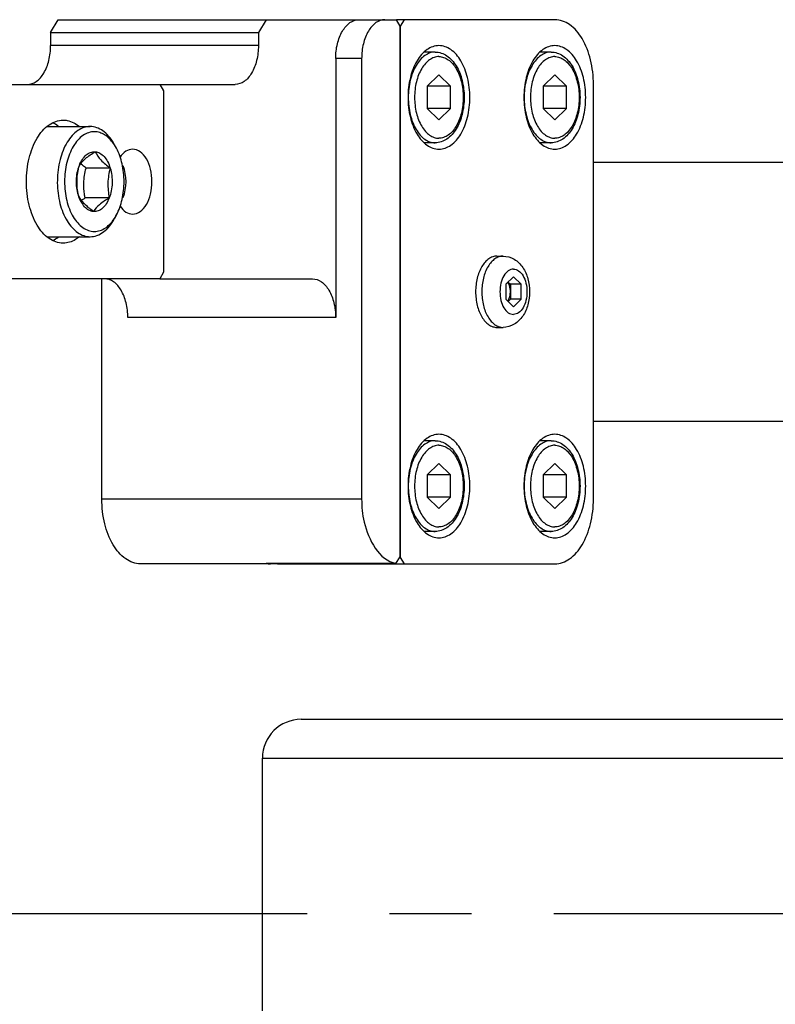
# Model space of a CAD drawing. Header units: millimetres. Extents: x 0 to 7560, y 0 to 5346.
# Tile 40 of 242: x 1781 to 1839, y 1017 to 1093. Entities that reach past the tile are written whole.
import ezdxf

# ---------------------------------------------------------------- set-up
doc = ezdxf.new("R2010")
doc.units = ezdxf.units.MM
doc.linetypes.add('CENTER', pattern=[50.8, 31.75, -6.35, 6.35, -6.35])
for name, color, linetype in [('CSH-ST-M4-20_PBL1426', 7, 'Continuous'), ('CSH-ST-M4-20_PBL1458', 7, 'Continuous'), ('CSH-ST-M4-20_PBL1462', 7, 'Continuous'), ('CSH-ST-M4-20_PBL1463', 7, 'Continuous'), ('DUMMY_BOLT_M5_10_PBL1416', 7, 'Continuous'), ('M2200805_PBL1456', 7, 'Continuous'), ('M2301901_PBL1457', 7, 'Continuous'), ('M2302301_PBL1423', 7, 'Continuous'), ('M2302501_PBL1424', 7, 'Continuous'), ('M2310102_PBL1512', 7, 'Continuous'), ('MISUMI_FCBBS3-5-25_PBL1460', 7, 'Continuous'), ('MISUMI_MS5-8_PBL1751', 7, 'Continuous')]:
    doc.layers.add(name, color=color, linetype=linetype)

msp = doc.modelspace()

# ---------------------------------------------------------------- linework, layer by layer
at = {"color": 1, "linetype": 'CENTER'}
msp.add_line((1212.687, 1023.804), (2122.687, 1023.804), dxfattribs=at)
at = {"layer": 'CSH-ST-M4-20_PBL1426', "color": 7}
for p, q in [((1813.134, 1090.304), (1812.273, 1090.304)), ((1813.415, 1088.536), (1812.52, 1087.67)), ((1814.31, 1087.67), (1813.415, 1088.536)), ((1812.52, 1087.67), (1812.52, 1085.938)), ((1814.31, 1087.67), (1812.52, 1087.67)), ((1814.31, 1085.938), (1814.31, 1087.67)), ((1814.31, 1085.938), (1812.52, 1085.938)), ((1812.52, 1085.938), (1813.415, 1085.072)), ((1813.415, 1085.072), (1814.31, 1085.938)), ((1813.134, 1083.304), (1812.273, 1083.304))]:
    msp.add_line(p, q, dxfattribs=at)
for points, knots in [([(1813.134, 1090.304), (1812.996, 1090.304), (1812.71, 1090.255), (1812.31, 1090.045), (1811.948, 1089.712), (1811.512, 1089.099), (1811.142, 1088.113), (1810.995, 1086.804), (1811.142, 1085.495), (1811.512, 1084.508), (1811.948, 1083.895), (1812.31, 1083.562), (1812.71, 1083.352), (1812.996, 1083.304), (1813.134, 1083.304)], [0, 0, 0, 0, 0.046433, 0.09585, 0.150357, 0.210871, 0.348329, 0.5, 0.651671, 0.789129, 0.849643, 0.90415, 0.953567, 1, 1, 1, 1]), ([(1813.415, 1089.954), (1813.291, 1089.954), (1813.033, 1089.91), (1812.674, 1089.721), (1812.347, 1089.421), (1811.955, 1088.869), (1811.622, 1087.982), (1811.489, 1086.804), (1811.622, 1085.625), (1811.955, 1084.738), (1812.347, 1084.186), (1812.674, 1083.887), (1813.033, 1083.698), (1813.291, 1083.654), (1813.415, 1083.654)], [0, 0, 0, 0, 0.046433, 0.09585, 0.150357, 0.210871, 0.348329, 0.5, 0.651671, 0.789129, 0.849643, 0.90415, 0.953567, 1, 1, 1, 1]), ([(1813.134, 1090.304), (1813.29, 1090.304), (1813.61, 1090.251), (1814.216, 1089.945), (1814.832, 1089.223), (1815.265, 1088.093), (1815.414, 1086.804), (1815.265, 1085.514), (1814.832, 1084.384), (1814.216, 1083.662), (1813.61, 1083.356), (1813.29, 1083.304), (1813.134, 1083.304)], [0, 0, 0, 0, 0.051713, 0.104977, 0.221018, 0.354537, 0.500006, 0.645473, 0.778989, 0.895025, 0.948288, 1, 1, 1, 1]), ([(1813.415, 1089.954), (1813.538, 1089.954), (1813.796, 1089.91), (1814.156, 1089.721), (1814.482, 1089.421), (1814.874, 1088.869), (1815.207, 1087.982), (1815.34, 1086.804), (1815.207, 1085.625), (1814.874, 1084.738), (1814.482, 1084.186), (1814.156, 1083.887), (1813.796, 1083.698), (1813.538, 1083.654), (1813.415, 1083.654)], [0, 0, 0, 0, 0.046433, 0.09585, 0.150357, 0.210871, 0.348329, 0.5, 0.651671, 0.789129, 0.849643, 0.90415, 0.953567, 1, 1, 1, 1])]:
    msp.add_open_spline(points, degree=3, knots=knots, dxfattribs=at)
at = {"layer": 'CSH-ST-M4-20_PBL1458', "color": 7}
for p, q in [((1813.134, 1060.304), (1812.273, 1060.304)), ((1813.415, 1058.536), (1812.52, 1057.67)), ((1814.31, 1057.67), (1813.415, 1058.536)), ((1812.52, 1057.67), (1812.52, 1055.938)), ((1814.31, 1057.67), (1812.52, 1057.67)), ((1814.31, 1055.938), (1814.31, 1057.67)), ((1814.31, 1055.938), (1812.52, 1055.938)), ((1812.52, 1055.938), (1813.415, 1055.072)), ((1813.415, 1055.072), (1814.31, 1055.938)), ((1813.134, 1053.304), (1812.273, 1053.304))]:
    msp.add_line(p, q, dxfattribs=at)
for points, knots in [([(1813.134, 1060.304), (1812.996, 1060.304), (1812.71, 1060.255), (1812.31, 1060.045), (1811.948, 1059.712), (1811.512, 1059.099), (1811.142, 1058.113), (1810.995, 1056.804), (1811.142, 1055.495), (1811.512, 1054.508), (1811.948, 1053.895), (1812.31, 1053.562), (1812.71, 1053.352), (1812.996, 1053.304), (1813.134, 1053.304)], [0, 0, 0, 0, 0.046433, 0.09585, 0.150357, 0.210871, 0.348329, 0.5, 0.651671, 0.789129, 0.849643, 0.90415, 0.953567, 1, 1, 1, 1]), ([(1813.134, 1060.304), (1813.29, 1060.304), (1813.61, 1060.251), (1814.216, 1059.945), (1814.832, 1059.223), (1815.265, 1058.093), (1815.414, 1056.804), (1815.265, 1055.514), (1814.832, 1054.384), (1814.216, 1053.662), (1813.61, 1053.356), (1813.29, 1053.304), (1813.134, 1053.304)], [0, 0, 0, 0, 0.051713, 0.104977, 0.221018, 0.354537, 0.500006, 0.645473, 0.778989, 0.895025, 0.948288, 1, 1, 1, 1]), ([(1813.415, 1059.954), (1813.291, 1059.954), (1813.033, 1059.91), (1812.674, 1059.721), (1812.347, 1059.421), (1811.955, 1058.869), (1811.622, 1057.982), (1811.489, 1056.804), (1811.622, 1055.625), (1811.955, 1054.738), (1812.347, 1054.186), (1812.674, 1053.887), (1813.033, 1053.698), (1813.291, 1053.654), (1813.415, 1053.654)], [0, 0, 0, 0, 0.046433, 0.09585, 0.150357, 0.210871, 0.348329, 0.5, 0.651671, 0.789129, 0.849643, 0.90415, 0.953567, 1, 1, 1, 1]), ([(1813.415, 1059.954), (1813.538, 1059.954), (1813.796, 1059.91), (1814.156, 1059.721), (1814.482, 1059.421), (1814.874, 1058.869), (1815.207, 1057.982), (1815.34, 1056.804), (1815.207, 1055.625), (1814.874, 1054.738), (1814.482, 1054.186), (1814.156, 1053.887), (1813.796, 1053.698), (1813.538, 1053.654), (1813.415, 1053.654)], [0, 0, 0, 0, 0.046433, 0.09585, 0.150357, 0.210871, 0.348329, 0.5, 0.651671, 0.789129, 0.849643, 0.90415, 0.953567, 1, 1, 1, 1])]:
    msp.add_open_spline(points, degree=3, knots=knots, dxfattribs=at)
at = {"layer": 'CSH-ST-M4-20_PBL1462', "color": 7}
for p, q in [((1822.083, 1090.304), (1821.223, 1090.304)), ((1822.364, 1088.536), (1821.469, 1087.67)), ((1823.259, 1087.67), (1822.364, 1088.536)), ((1821.469, 1087.67), (1821.469, 1085.938)), ((1823.259, 1087.67), (1821.469, 1087.67)), ((1823.259, 1085.938), (1823.259, 1087.67)), ((1823.259, 1085.938), (1821.469, 1085.938)), ((1821.469, 1085.938), (1822.364, 1085.072)), ((1822.364, 1085.072), (1823.259, 1085.938)), ((1822.083, 1083.304), (1821.223, 1083.304))]:
    msp.add_line(p, q, dxfattribs=at)
for points, knots in [([(1822.083, 1090.304), (1821.946, 1090.304), (1821.66, 1090.255), (1821.26, 1090.045), (1820.898, 1089.712), (1820.461, 1089.099), (1820.092, 1088.113), (1819.944, 1086.804), (1820.092, 1085.495), (1820.461, 1084.508), (1820.898, 1083.895), (1821.26, 1083.562), (1821.66, 1083.352), (1821.946, 1083.304), (1822.083, 1083.304)], [0, 0, 0, 0, 0.046433, 0.09585, 0.150357, 0.210871, 0.348329, 0.5, 0.651671, 0.789129, 0.849643, 0.90415, 0.953567, 1, 1, 1, 1]), ([(1822.364, 1089.954), (1822.24, 1089.954), (1821.983, 1089.91), (1821.623, 1089.721), (1821.297, 1089.421), (1820.904, 1088.869), (1820.572, 1087.982), (1820.439, 1086.804), (1820.572, 1085.625), (1820.904, 1084.738), (1821.297, 1084.186), (1821.623, 1083.887), (1821.983, 1083.698), (1822.24, 1083.654), (1822.364, 1083.654)], [0, 0, 0, 0, 0.046433, 0.09585, 0.150357, 0.210871, 0.348329, 0.5, 0.651671, 0.789129, 0.849643, 0.90415, 0.953567, 1, 1, 1, 1]), ([(1822.083, 1090.304), (1822.24, 1090.304), (1822.56, 1090.251), (1823.165, 1089.945), (1823.782, 1089.223), (1824.214, 1088.093), (1824.364, 1086.804), (1824.214, 1085.514), (1823.782, 1084.384), (1823.165, 1083.662), (1822.56, 1083.356), (1822.24, 1083.304), (1822.083, 1083.304)], [0, 0, 0, 0, 0.051713, 0.104977, 0.221018, 0.354537, 0.500006, 0.645473, 0.778989, 0.895025, 0.948288, 1, 1, 1, 1]), ([(1822.364, 1089.954), (1822.488, 1089.954), (1822.746, 1089.91), (1823.105, 1089.721), (1823.431, 1089.421), (1823.824, 1088.869), (1824.157, 1087.982), (1824.289, 1086.804), (1824.157, 1085.625), (1823.824, 1084.738), (1823.431, 1084.186), (1823.105, 1083.887), (1822.746, 1083.698), (1822.488, 1083.654), (1822.364, 1083.654)], [0, 0, 0, 0, 0.046433, 0.09585, 0.150357, 0.210871, 0.348329, 0.5, 0.651671, 0.789129, 0.849643, 0.90415, 0.953567, 1, 1, 1, 1])]:
    msp.add_open_spline(points, degree=3, knots=knots, dxfattribs=at)
at = {"layer": 'CSH-ST-M4-20_PBL1463', "color": 7}
for p, q in [((1822.083, 1060.304), (1821.223, 1060.304)), ((1822.364, 1058.536), (1821.469, 1057.67)), ((1823.259, 1057.67), (1822.364, 1058.536)), ((1821.469, 1057.67), (1821.469, 1055.938)), ((1823.259, 1057.67), (1821.469, 1057.67)), ((1823.259, 1055.938), (1823.259, 1057.67)), ((1823.259, 1055.938), (1821.469, 1055.938)), ((1821.469, 1055.938), (1822.364, 1055.072)), ((1822.364, 1055.072), (1823.259, 1055.938)), ((1822.083, 1053.304), (1821.223, 1053.304))]:
    msp.add_line(p, q, dxfattribs=at)
for points, knots in [([(1822.083, 1060.304), (1821.946, 1060.304), (1821.66, 1060.255), (1821.26, 1060.045), (1820.898, 1059.712), (1820.461, 1059.099), (1820.092, 1058.113), (1819.944, 1056.804), (1820.092, 1055.495), (1820.461, 1054.508), (1820.898, 1053.895), (1821.26, 1053.562), (1821.66, 1053.352), (1821.946, 1053.304), (1822.083, 1053.304)], [0, 0, 0, 0, 0.046433, 0.09585, 0.150357, 0.210871, 0.348329, 0.5, 0.651671, 0.789129, 0.849643, 0.90415, 0.953567, 1, 1, 1, 1]), ([(1822.083, 1060.304), (1822.24, 1060.304), (1822.56, 1060.251), (1823.165, 1059.945), (1823.782, 1059.223), (1824.214, 1058.093), (1824.364, 1056.804), (1824.214, 1055.514), (1823.782, 1054.384), (1823.165, 1053.662), (1822.56, 1053.356), (1822.24, 1053.304), (1822.083, 1053.304)], [0, 0, 0, 0, 0.051713, 0.104977, 0.221018, 0.354537, 0.500006, 0.645473, 0.778989, 0.895025, 0.948288, 1, 1, 1, 1]), ([(1822.364, 1059.954), (1822.24, 1059.954), (1821.983, 1059.91), (1821.623, 1059.721), (1821.297, 1059.421), (1820.904, 1058.869), (1820.572, 1057.982), (1820.439, 1056.804), (1820.572, 1055.625), (1820.904, 1054.738), (1821.297, 1054.186), (1821.623, 1053.887), (1821.983, 1053.698), (1822.24, 1053.654), (1822.364, 1053.654)], [0, 0, 0, 0, 0.046433, 0.09585, 0.150357, 0.210871, 0.348329, 0.5, 0.651671, 0.789129, 0.849643, 0.90415, 0.953567, 1, 1, 1, 1]), ([(1822.364, 1059.954), (1822.488, 1059.954), (1822.746, 1059.91), (1823.105, 1059.721), (1823.431, 1059.421), (1823.824, 1058.869), (1824.157, 1057.982), (1824.289, 1056.804), (1824.157, 1055.625), (1823.824, 1054.738), (1823.431, 1054.186), (1823.105, 1053.887), (1822.746, 1053.698), (1822.488, 1053.654), (1822.364, 1053.654)], [0, 0, 0, 0, 0.046433, 0.09585, 0.150357, 0.210871, 0.348329, 0.5, 0.651671, 0.789129, 0.849643, 0.90415, 0.953567, 1, 1, 1, 1])]:
    msp.add_open_spline(points, degree=3, knots=knots, dxfattribs=at)
at = {"layer": 'DUMMY_BOLT_M5_10_PBL1416', "color": 7}
for p, q in [((1783.148, 1084.554), (1786.482, 1084.554)), ((1786.614, 1084.548), (1786.482, 1084.554)), ((1788.511, 1082.878), (1788.367, 1083.146)), ((1788.03, 1081.353), (1786.167, 1081.353)), ((1787.959, 1079.047), (1786.096, 1079.047)), ((1788.511, 1077.729), (1788.367, 1077.461)), ((1783.148, 1076.054), (1786.482, 1076.054)), ((1786.35, 1076.059), (1786.482, 1076.054))]:
    msp.add_line(p, q, dxfattribs=at)
for centre, radius, start, end in [((1785.316, 1081.167), 3.624, 28.16804, 33.03402), ((1785.312, 1079.442), 3.628, 327.02934, 331.82901), ((1785.542, 1079.297), 3.357, 326.50341, 326.97372)]:
    msp.add_arc(centre, radius, start, end, dxfattribs=at)
for points, knots in [([(1786.482, 1084.554), (1786.317, 1084.554), (1785.976, 1084.496), (1785.498, 1084.25), (1785.064, 1083.859), (1784.537, 1083.136), (1784.084, 1081.969), (1783.887, 1080.411), (1784.038, 1078.839), (1784.454, 1077.64), (1784.956, 1076.876), (1785.377, 1076.449), (1785.844, 1076.162), (1786.185, 1076.074), (1786.35, 1076.059)], [0, 0, 0, 0, 0.046216, 0.095306, 0.149332, 0.209222, 0.345248, 0.4958, 0.647328, 0.785962, 0.847454, 0.903012, 0.953274, 1, 1, 1, 1]), ([(1788.367, 1083.146), (1788.261, 1083.343), (1788.03, 1083.704), (1787.604, 1084.145), (1787.129, 1084.442), (1786.782, 1084.533), (1786.614, 1084.548)], [0, 0, 0, 0, 0.287988, 0.54783, 0.782387, 1, 1, 1, 1]), ([(1786.922, 1084.148), (1786.772, 1084.162), (1786.459, 1084.136), (1786.01, 1083.944), (1785.599, 1083.612), (1785.097, 1082.977), (1784.657, 1081.924), (1784.453, 1080.499), (1784.572, 1079.047), (1784.945, 1077.934), (1785.402, 1077.222), (1785.787, 1076.823), (1786.217, 1076.554), (1786.531, 1076.472), (1786.683, 1076.459)], [0, 0, 0, 0, 0.046124, 0.094498, 0.147521, 0.206419, 0.341146, 0.491695, 0.644233, 0.784258, 0.84638, 0.902434, 0.953042, 1, 1, 1, 1]), ([(1788.354, 1083.143), (1788.177, 1083.415), (1787.86, 1083.779), (1787.329, 1084.071), (1787.056, 1084.137), (1786.922, 1084.148)], [0, 0, 0, 0, 0.539771, 0.776914, 1, 1, 1, 1]), ([(1785.647, 1081.561), (1785.709, 1081.721), (1785.853, 1082.012), (1786.147, 1082.365), (1786.495, 1082.584), (1786.754, 1082.62), (1786.874, 1082.61)], [0, 0, 0, 0, 0.298682, 0.561175, 0.790054, 1, 1, 1, 1]), ([(1785.647, 1081.561), (1785.776, 1081.757), (1786.152, 1082.159), (1786.611, 1082.453), (1786.874, 1082.61)], [0, 0, 0, 0, 0.433433, 1, 1, 1, 1]), ([(1786.874, 1082.61), (1786.997, 1082.599), (1787.255, 1082.515), (1787.583, 1082.239), (1787.852, 1081.84), (1787.978, 1081.524), (1788.03, 1081.353)], [0, 0, 0, 0, 0.205698, 0.436523, 0.701755, 1, 1, 1, 1]), ([(1786.874, 1082.61), (1786.987, 1082.382), (1787.325, 1081.906), (1787.774, 1081.543), (1788.03, 1081.353)], [0, 0, 0, 0, 0.444057, 1, 1, 1, 1]), ([(1788.511, 1077.729), (1788.711, 1078.103), (1789.006, 1078.952), (1789.149, 1080.304), (1789.006, 1081.655), (1788.711, 1082.504), (1788.511, 1082.878)], [0, 0, 0, 0, 0.239286, 0.499999, 0.760712, 1, 1, 1, 1]), ([(1785.575, 1079.254), (1785.461, 1079.63), (1785.369, 1080.418), (1785.508, 1081.201), (1785.647, 1081.561)], [0, 0, 0, 0, 0.504373, 1, 1, 1, 1]), ([(1785.575, 1079.254), (1785.499, 1079.633), (1785.412, 1080.412), (1785.548, 1081.184), (1785.647, 1081.561)], [0, 0, 0, 0, 0.4981, 1, 1, 1, 1]), ([(1786.167, 1081.353), (1786.13, 1081.381), (1785.985, 1081.49), (1785.843, 1081.605), (1785.742, 1081.694)], [0, 0, 0, 0, 0.256442, 1, 1, 1, 1]), ([(1788.03, 1081.353), (1787.931, 1080.977), (1787.795, 1080.204), (1787.883, 1079.425), (1787.959, 1079.047)], [0, 0, 0, 0, 0.5019, 1, 1, 1, 1]), ([(1788.03, 1081.353), (1788.145, 1080.977), (1788.237, 1080.189), (1788.098, 1079.407), (1787.959, 1079.047)], [0, 0, 0, 0, 0.504373, 1, 1, 1, 1]), ([(1786.096, 1079.047), (1786.077, 1079.141), (1786.008, 1079.521), (1785.979, 1079.909), (1785.988, 1080.2)], [0, 0, 0, 0, 0.248093, 1, 1, 1, 1]), ([(1786.731, 1077.997), (1786.475, 1078.188), (1786.026, 1078.55), (1785.688, 1079.026), (1785.575, 1079.254)], [0, 0, 0, 0, 0.555947, 1, 1, 1, 1]), ([(1786.731, 1077.997), (1786.608, 1078.008), (1786.351, 1078.093), (1786.023, 1078.368), (1785.754, 1078.767), (1785.627, 1079.083), (1785.575, 1079.254)], [0, 0, 0, 0, 0.205698, 0.436523, 0.701755, 1, 1, 1, 1]), ([(1785.81, 1078.869), (1785.833, 1078.884), (1785.927, 1078.945), (1786.023, 1079.003), (1786.096, 1079.047)], [0, 0, 0, 0, 0.245537, 1, 1, 1, 1]), ([(1787.959, 1079.047), (1787.897, 1078.887), (1787.753, 1078.595), (1787.459, 1078.243), (1787.11, 1078.023), (1786.851, 1077.987), (1786.731, 1077.997)], [0, 0, 0, 0, 0.298682, 0.561175, 0.790054, 1, 1, 1, 1]), ([(1787.959, 1079.047), (1787.695, 1078.89), (1787.236, 1078.596), (1786.861, 1078.193), (1786.731, 1077.997)], [0, 0, 0, 0, 0.56657, 1, 1, 1, 1]), ([(1786.482, 1076.054), (1786.66, 1076.054), (1787.033, 1076.122), (1787.548, 1076.413), (1788.008, 1076.871), (1788.255, 1077.252), (1788.367, 1077.461)], [0, 0, 0, 0, 0.217481, 0.450692, 0.710236, 1, 1, 1, 1]), ([(1786.683, 1076.459), (1786.833, 1076.446), (1787.147, 1076.471), (1787.596, 1076.664), (1788.007, 1076.995), (1788.235, 1077.284), (1788.341, 1077.444)], [0, 0, 0, 0, 0.223435, 0.45778, 0.714652, 1, 1, 1, 1])]:
    msp.add_open_spline(points, degree=3, knots=knots, dxfattribs=at)
msp.add_open_spline([(1785.988, 1080.2), (1786, 1080.589), (1786.068, 1080.977), (1786.167, 1081.353)], degree=3, dxfattribs=at)
at = {"layer": 'M2200805_PBL1456', "color": 7}
for p, q in [((1802.783, 1038.804), (2445.894, 1038.804)), ((1799.783, 1016.304), (1799.783, 1035.804)), ((1799.783, 1035.804), (2448.894, 1035.804))]:
    msp.add_line(p, q, dxfattribs=at)
msp.add_arc((1802.783, 1035.804), 3, 90, 180, dxfattribs=at)
at = {"layer": 'M2301901_PBL1457', "color": 7}
for p, q in [((1822.364, 1092.804), (1810.133, 1092.804)), ((1810.73, 1092.804), (1810.431, 1092.304)), ((1810.431, 1092.304), (1810.431, 1051.304)), ((1825.347, 1055.804), (1825.347, 1087.804)), ((1810.431, 1051.304), (1810.413, 1051.304)), ((1810.431, 1051.304), (1810.73, 1050.804)), ((1800.939, 1050.804), (1800.921, 1050.835)), ((1800.939, 1050.804), (1822.364, 1050.804))]:
    msp.add_line(p, q, dxfattribs=at)
for points, knots in [([(1825.347, 1087.804), (1825.347, 1088.446), (1825.209, 1089.677), (1824.6, 1091.293), (1823.655, 1092.468), (1822.765, 1092.804), (1822.364, 1092.804)], [0, 0, 0, 0, 0.30444, 0.580308, 0.809862, 1, 1, 1, 1]), ([(1813.415, 1090.804), (1813.094, 1090.804), (1812.382, 1090.535), (1811.626, 1089.595), (1811.139, 1088.301), (1810.97, 1086.804), (1811.139, 1085.306), (1811.626, 1084.012), (1812.382, 1083.072), (1813.094, 1082.804), (1813.415, 1082.804)], [0, 0, 0, 0, 0.095069, 0.209847, 0.347792, 0.5, 0.652208, 0.790153, 0.904931, 1, 1, 1, 1]), ([(1813.415, 1082.804), (1813.736, 1082.804), (1814.447, 1083.072), (1815.203, 1084.012), (1815.691, 1085.306), (1815.859, 1086.804), (1815.691, 1088.301), (1815.203, 1089.595), (1814.447, 1090.535), (1813.736, 1090.804), (1813.415, 1090.804)], [0, 0, 0, 0, 0.095069, 0.209847, 0.347792, 0.5, 0.652208, 0.790153, 0.904931, 1, 1, 1, 1]), ([(1822.364, 1090.804), (1822.043, 1090.804), (1821.332, 1090.535), (1820.576, 1089.595), (1820.088, 1088.301), (1819.92, 1086.804), (1820.088, 1085.306), (1820.576, 1084.012), (1821.332, 1083.072), (1822.043, 1082.804), (1822.364, 1082.804)], [0, 0, 0, 0, 0.095069, 0.209847, 0.347792, 0.5, 0.652208, 0.790153, 0.904931, 1, 1, 1, 1]), ([(1822.364, 1082.804), (1822.685, 1082.804), (1823.397, 1083.072), (1824.153, 1084.012), (1824.64, 1085.306), (1824.809, 1086.804), (1824.64, 1088.301), (1824.153, 1089.595), (1823.397, 1090.535), (1822.685, 1090.804), (1822.364, 1090.804)], [0, 0, 0, 0, 0.095069, 0.209847, 0.347792, 0.5, 0.652208, 0.790153, 0.904931, 1, 1, 1, 1]), ([(1813.415, 1060.804), (1813.094, 1060.804), (1812.382, 1060.535), (1811.626, 1059.595), (1811.139, 1058.301), (1810.97, 1056.804), (1811.139, 1055.306), (1811.626, 1054.012), (1812.382, 1053.072), (1813.094, 1052.804), (1813.415, 1052.804)], [0, 0, 0, 0, 0.095069, 0.209847, 0.347792, 0.5, 0.652208, 0.790153, 0.904931, 1, 1, 1, 1]), ([(1813.415, 1052.804), (1813.736, 1052.804), (1814.447, 1053.072), (1815.203, 1054.012), (1815.691, 1055.306), (1815.859, 1056.804), (1815.691, 1058.301), (1815.203, 1059.595), (1814.447, 1060.535), (1813.736, 1060.804), (1813.415, 1060.804)], [0, 0, 0, 0, 0.095069, 0.209847, 0.347792, 0.5, 0.652208, 0.790153, 0.904931, 1, 1, 1, 1]), ([(1822.364, 1060.804), (1822.043, 1060.804), (1821.332, 1060.535), (1820.576, 1059.595), (1820.088, 1058.301), (1819.92, 1056.804), (1820.088, 1055.306), (1820.576, 1054.012), (1821.332, 1053.072), (1822.043, 1052.804), (1822.364, 1052.804)], [0, 0, 0, 0, 0.095069, 0.209847, 0.347792, 0.5, 0.652208, 0.790153, 0.904931, 1, 1, 1, 1]), ([(1822.364, 1052.804), (1822.685, 1052.804), (1823.397, 1053.072), (1824.153, 1054.012), (1824.64, 1055.306), (1824.809, 1056.804), (1824.64, 1058.301), (1824.153, 1059.595), (1823.397, 1060.535), (1822.685, 1060.804), (1822.364, 1060.804)], [0, 0, 0, 0, 0.095069, 0.209847, 0.347792, 0.5, 0.652208, 0.790153, 0.904931, 1, 1, 1, 1]), ([(1822.364, 1050.804), (1822.765, 1050.804), (1823.655, 1051.139), (1824.6, 1052.314), (1825.209, 1053.931), (1825.347, 1055.161), (1825.347, 1055.804)], [0, 0, 0, 0, 0.190138, 0.419692, 0.69556, 1, 1, 1, 1])]:
    msp.add_open_spline(points, degree=3, knots=knots, dxfattribs=at)
at = {"layer": 'M2302301_PBL1423', "color": 7}
for p, q in [((1762.164, 1087.804), (1791.853, 1087.804)), ((1791.853, 1087.804), (1792.152, 1087.304)), ((1792.152, 1087.304), (1792.152, 1073.304)), ((1792.152, 1073.304), (1791.853, 1072.804)), ((1791.853, 1072.804), (1769.883, 1072.804))]:
    msp.add_line(p, q, dxfattribs=at)
for points, knots in [([(1784.395, 1075.554), (1784.014, 1075.554), (1783.169, 1075.872), (1782.272, 1076.989), (1781.692, 1078.525), (1781.492, 1080.304), (1781.692, 1082.082), (1782.272, 1083.618), (1783.169, 1084.735), (1784.014, 1085.054), (1784.395, 1085.054)], [0, 0, 0, 0, 0.095066, 0.209847, 0.347791, 0.5, 0.652209, 0.790153, 0.904934, 1, 1, 1, 1]), ([(1784.395, 1085.054), (1784.503, 1085.054), (1784.957, 1085.01), (1785.38, 1084.785), (1785.647, 1084.566)], [0, 0, 0, 0, 0.238752, 1, 1, 1, 1]), ([(1789.765, 1082.804), (1789.584, 1082.804), (1789.187, 1082.671), (1788.913, 1082.373), (1788.791, 1082.197)], [0, 0, 0, 0, 0.45905, 1, 1, 1, 1]), ([(1789.765, 1077.804), (1789.966, 1077.804), (1790.411, 1077.971), (1790.883, 1078.559), (1791.188, 1079.368), (1791.293, 1080.304), (1791.188, 1081.24), (1790.883, 1082.048), (1790.411, 1082.636), (1789.966, 1082.804), (1789.765, 1082.804)], [0, 0, 0, 0, 0.095072, 0.209848, 0.347791, 0.5, 0.652209, 0.790152, 0.904928, 1, 1, 1, 1]), ([(1788.795, 1078.404), (1788.917, 1078.23), (1789.191, 1077.934), (1789.585, 1077.804), (1789.765, 1077.804)], [0, 0, 0, 0, 0.54066, 1, 1, 1, 1]), ([(1785.647, 1076.042), (1785.553, 1075.964), (1785.186, 1075.7), (1784.726, 1075.554), (1784.395, 1075.554)], [0, 0, 0, 0, 0.26916, 1, 1, 1, 1])]:
    msp.add_open_spline(points, degree=3, knots=knots, dxfattribs=at)
for points in [[(1784.019, 1084.584), (1783.89, 1084.688), (1783.75, 1084.781), (1783.601, 1084.855)], [(1783.601, 1075.752), (1783.75, 1075.826), (1783.89, 1075.919), (1784.019, 1076.024)]]:
    msp.add_open_spline(points, degree=3, dxfattribs=at)
at = {"layer": 'M2302501_PBL1424', "color": 7}
for p, q in [((1783.425, 1091.804), (1784.022, 1092.804)), ((1784.022, 1092.804), (1810.133, 1092.804)), ((1800.072, 1092.804), (1799.475, 1091.804)), ((1810.431, 1092.304), (1810.133, 1092.804)), ((1810.431, 1051.332), (1810.431, 1092.304)), ((1783.425, 1091.804), (1783.425, 1090.804)), ((1783.425, 1091.804), (1799.475, 1091.804)), ((1799.475, 1091.804), (1799.475, 1090.804)), ((1799.475, 1090.804), (1783.425, 1090.804)), ((1805.442, 1089.804), (1805.442, 1069.804)), ((1807.448, 1089.804), (1805.442, 1089.804)), ((1807.448, 1089.804), (1807.448, 1055.804)), ((1791.853, 1087.804), (1797.685, 1087.804)), ((1787.385, 1055.804), (1787.385, 1072.804)), ((1791.853, 1072.804), (1803.652, 1072.804)), ((1805.442, 1069.804), (1789.392, 1069.804)), ((1807.448, 1055.804), (1787.385, 1055.804)), ((1810.1, 1050.835), (1810.431, 1051.332)), ((1800.939, 1050.804), (1790.369, 1050.804)), ((1810.1, 1050.835), (1800.069, 1050.835))]:
    msp.add_line(p, q, dxfattribs=at)
msp.add_arc((1800.401, 1052.607), 1.804, 259.36858, 269.95925, dxfattribs=at)
for points, knots in [([(1805.442, 1089.804), (1805.442, 1090.189), (1805.525, 1090.927), (1805.891, 1091.897), (1806.457, 1092.602), (1806.991, 1092.804), (1807.232, 1092.804)], [0, 0, 0, 0, 0.304426, 0.580306, 0.809872, 1, 1, 1, 1]), ([(1809.238, 1092.804), (1808.997, 1092.804), (1808.464, 1092.602), (1807.897, 1091.897), (1807.531, 1090.927), (1807.448, 1090.189), (1807.448, 1089.804)], [0, 0, 0, 0, 0.190128, 0.419694, 0.695574, 1, 1, 1, 1]), ([(1781.635, 1087.804), (1781.876, 1087.804), (1782.41, 1088.005), (1782.977, 1088.71), (1783.342, 1089.68), (1783.425, 1090.418), (1783.425, 1090.804)], [0, 0, 0, 0, 0.190128, 0.419694, 0.695574, 1, 1, 1, 1]), ([(1799.475, 1090.804), (1799.475, 1090.418), (1799.393, 1089.68), (1799.027, 1088.71), (1798.46, 1088.005), (1797.926, 1087.804), (1797.685, 1087.804)], [0, 0, 0, 0, 0.304426, 0.580306, 0.809872, 1, 1, 1, 1]), ([(1789.392, 1069.804), (1789.392, 1070.189), (1789.309, 1070.927), (1788.943, 1071.897), (1788.376, 1072.602), (1787.843, 1072.804), (1787.602, 1072.804)], [0, 0, 0, 0, 0.304426, 0.580306, 0.809872, 1, 1, 1, 1]), ([(1803.652, 1072.804), (1803.893, 1072.804), (1804.426, 1072.602), (1804.993, 1071.897), (1805.359, 1070.927), (1805.442, 1070.189), (1805.442, 1069.804)], [0, 0, 0, 0, 0.190128, 0.419694, 0.695574, 1, 1, 1, 1]), ([(1790.369, 1050.804), (1789.968, 1050.804), (1789.078, 1051.139), (1788.133, 1052.314), (1787.524, 1053.931), (1787.385, 1055.161), (1787.385, 1055.804)], [0, 0, 0, 0, 0.190123, 0.419693, 0.695582, 1, 1, 1, 1]), ([(1807.448, 1055.804), (1807.448, 1055.205), (1807.611, 1053.347), (1808.782, 1051.081), (1810.1, 1050.835)], [0, 0, 0, 0, 0.30859, 1, 1, 1, 1])]:
    msp.add_open_spline(points, degree=3, knots=knots, dxfattribs=at)
at = {"layer": 'M2310102_PBL1512', "color": 7}
for p, q in [((1825.347, 1081.804), (2358.504, 1081.804)), ((1825.347, 1061.804), (2358.504, 1061.804))]:
    msp.add_line(p, q, dxfattribs=at)
at = {"layer": 'MISUMI_FCBBS3-5-25_PBL1460', "color": 7}
for p, q in [((1817.889, 1074.554), (1818.371, 1074.554)), ((1819.173, 1072.958), (1818.577, 1072.381)), ((1818.577, 1072.381), (1818.577, 1071.226)), ((1818.756, 1072.555), (1818.935, 1072.381)), ((1818.935, 1072.381), (1818.935, 1071.226)), ((1819.77, 1072.381), (1818.935, 1072.381)), ((1819.77, 1072.381), (1819.173, 1072.958)), ((1819.77, 1071.226), (1819.77, 1072.381)), ((1818.577, 1071.226), (1819.173, 1070.649)), ((1818.935, 1071.226), (1818.756, 1071.053)), ((1819.77, 1071.226), (1818.935, 1071.226)), ((1819.173, 1070.649), (1819.77, 1071.226)), ((1817.889, 1069.054), (1818.371, 1069.054))]:
    msp.add_line(p, q, dxfattribs=at)
for points, knots in [([(1817.889, 1074.554), (1817.781, 1074.554), (1817.557, 1074.515), (1817.242, 1074.35), (1816.958, 1074.089), (1816.615, 1073.607), (1816.325, 1072.832), (1816.209, 1071.804), (1816.325, 1070.775), (1816.615, 1070), (1816.958, 1069.518), (1817.242, 1069.257), (1817.557, 1069.092), (1817.781, 1069.054), (1817.889, 1069.054)], [0, 0, 0, 0, 0.046432, 0.09585, 0.150357, 0.210871, 0.348329, 0.5, 0.651671, 0.789129, 0.849643, 0.90415, 0.953568, 1, 1, 1, 1]), ([(1818.371, 1074.554), (1818.263, 1074.554), (1818.038, 1074.515), (1817.724, 1074.35), (1817.439, 1074.089), (1817.096, 1073.607), (1816.806, 1072.832), (1816.69, 1071.804), (1816.806, 1070.775), (1817.096, 1070), (1817.439, 1069.518), (1817.724, 1069.257), (1818.038, 1069.092), (1818.263, 1069.054), (1818.371, 1069.054)], [0, 0, 0, 0, 0.046432, 0.09585, 0.150357, 0.210871, 0.348329, 0.5, 0.651671, 0.789129, 0.849643, 0.90415, 0.953568, 1, 1, 1, 1]), ([(1818.371, 1074.554), (1818.67, 1074.554), (1819.283, 1074.374), (1819.948, 1073.695), (1820.332, 1072.799), (1820.458, 1071.803), (1820.332, 1070.808), (1819.948, 1069.912), (1819.283, 1069.233), (1818.67, 1069.054), (1818.371, 1069.054)], [0, 0, 0, 0, 0.118928, 0.239385, 0.366265, 0.500035, 0.633798, 0.760658, 0.881087, 1, 1, 1, 1]), ([(1819.173, 1073.554), (1819.033, 1073.554), (1818.722, 1073.436), (1818.391, 1073.025), (1818.178, 1072.459), (1818.104, 1071.804), (1818.178, 1071.148), (1818.391, 1070.582), (1818.722, 1070.171), (1819.033, 1070.054), (1819.173, 1070.054)], [0, 0, 0, 0, 0.095064, 0.209847, 0.347791, 0.5, 0.652209, 0.790153, 0.904936, 1, 1, 1, 1]), ([(1819.173, 1073.554), (1819.314, 1073.554), (1819.625, 1073.436), (1819.956, 1073.025), (1820.169, 1072.459), (1820.243, 1071.804), (1820.169, 1071.148), (1819.956, 1070.582), (1819.625, 1070.171), (1819.314, 1070.054), (1819.173, 1070.054)], [0, 0, 0, 0, 0.095064, 0.209847, 0.347791, 0.5, 0.652209, 0.790153, 0.904936, 1, 1, 1, 1]), ([(1818.935, 1071.804), (1818.935, 1071.872), (1818.92, 1072.127), (1818.844, 1072.384), (1818.742, 1072.541)], [0, 0, 0, 0, 0.268607, 1, 1, 1, 1]), ([(1818.742, 1071.066), (1818.774, 1071.115), (1818.892, 1071.344), (1818.935, 1071.606), (1818.935, 1071.804)], [0, 0, 0, 0, 0.227958, 1, 1, 1, 1])]:
    msp.add_open_spline(points, degree=3, knots=knots, dxfattribs=at)
at = {"layer": 'MISUMI_MS5-8_PBL1751', "color": 7}
msp.add_open_spline([(1789.022, 1079.077), (1789.331, 1079.832), (1789.332, 1080.768), (1789.025, 1081.524)], degree=3, dxfattribs=at)

doc.saveas('drawing.dxf')
